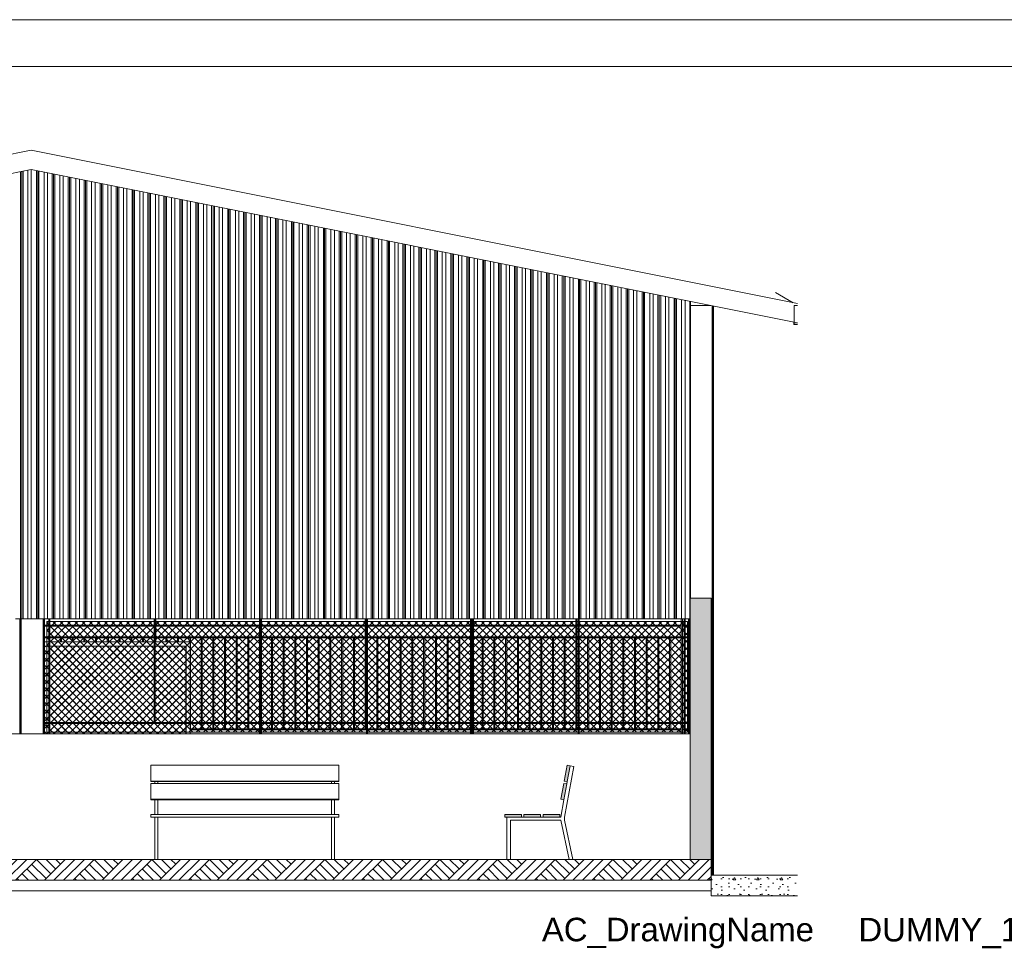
# Model space of a CAD drawing. Header units: millimetres. Extents: x 0 to 1917, y 0 to 847.
# Tile 221 of 230: x 1372 to 1561, y 539 to 717. Entities that reach past the tile are written whole.
import ezdxf
from ezdxf.enums import TextEntityAlignment as Align

# ---------------------------------------------------------------- set-up
doc = ezdxf.new("R2010")
doc.units = ezdxf.units.MM
doc.header["$MEASUREMENT"] = 0
doc.set_wipeout_variables(frame=1)
doc.linetypes.add('Wipeout_Contour', pattern=[1000, 0, -1000])
for name, color, linetype in [('Cobertura.ARQ', 7, 'Continuous'), ('Interior - Mobiliário', 7, 'Continuous'), ('Laje.ARQ', 7, 'Continuous'), ('Linha & Trama.2D', 7, 'Continuous'), ('Parede.ARQ', 7, 'Continuous'), ('Pilar.ARQ', 7, 'Continuous')]:
    doc.layers.add(name, color=color, linetype=linetype)
doc.styles.add('GENERATED_STYLE_1', font='arial.ttf')
pattern_1 = [(135, (1574.1661, 556.2975), (0.707107, 0.707107), []), (45, (1574.1661, 556.2975), (-0.707107, 0.707107), [])]
pattern_2 = [(135, (1574.1661, 556.2975), (0.707107, 0.707107), []), (45, (1574.1661, 556.2975), (-0.707107, 0.707107), [])]
pattern_3 = [(135, (1574.1661, 556.2975), (0.707107, 0.707107), []), (45, (1574.1661, 556.2975), (-0.707107, 0.707107), [])]
pattern_4 = [(135, (1574.1661, 556.2975), (0.707107, 0.707107), []), (45, (1574.1661, 556.2975), (-0.707107, 0.707107), [])]
pattern_5 = [(135, (1574.1661, 556.2975), (0.707107, 0.707107), []), (45, (1574.1661, 556.2975), (-0.707107, 0.707107), [])]
pattern_6 = [(135, (1574.1661, 556.2975), (0.707107, 0.707107), []), (45, (1574.1661, 556.2975), (-0.707107, 0.707107), [])]
pattern_7 = [(135, (1574.1661, 556.2975), (0.707107, 0.707107), []), (45, (1574.1661, 556.2975), (-0.707107, 0.707107), [])]

msp = doc.modelspace()

# ---------------------------------------------------------------- hatches: boundary and pattern name
at = {"layer": 'Interior - Mobiliário', "linetype": 'Continuous', "lineweight": 0}
h = msp.add_hatch(dxfattribs=at)
h.set_pattern_fill('GRELHA_5X5_DIAGONAL_0005', color=102, style=0, pattern_type=2)
h.set_pattern_definition(pattern_3)
h.paths.add_polyline_path([(1377.18, 597.1), (1377.18, 582.5), (1377.97, 582.5), (1377.97, 597.1)])
h = msp.add_hatch(dxfattribs=at)
h.set_pattern_fill('GRELHA_5X5_DIAGONAL_0005', color=102, style=0, pattern_type=2)
h.set_pattern_definition(pattern_3)
h.paths.add_polyline_path([(1377.18, 597.1), (1377.18, 582.5), (1377.97, 582.5), (1377.97, 597.1)])
h = msp.add_hatch(dxfattribs=at)
h.set_pattern_fill('GRELHA_5X5_DIAGONAL_0005', color=102, style=0, pattern_type=2)
h.set_pattern_definition(pattern_5)
h.paths.add_polyline_path([(1378.17, 597.1), (1378.17, 582.5), (1398.14, 582.5), (1398.14, 597.1)])
h = msp.add_hatch(dxfattribs=at)
h.set_pattern_fill('GRELHA_5X5_DIAGONAL_0005', color=102, style=0, pattern_type=2)
h.set_pattern_definition(pattern_5)
h.paths.add_polyline_path([(1378.17, 597.1), (1378.17, 582.5), (1398.14, 582.5), (1398.14, 597.1)])
h = msp.add_hatch(dxfattribs=at)
h.set_pattern_fill('GRELHA_5X5_DIAGONAL_0005', color=102, style=0, pattern_type=2)
h.set_pattern_definition(pattern_7)
h.paths.add_polyline_path([(1398.34, 582.5), (1404.22, 582.5), (1404.22, 597.1), (1398.34, 597.1)])
h = msp.add_hatch(dxfattribs=at)
h.set_pattern_fill('GRELHA_5X5_DIAGONAL_0005', color=102, style=0, pattern_type=2)
h.set_pattern_definition(pattern_7)
h.paths.add_polyline_path([(1398.34, 582.5), (1404.22, 582.5), (1404.22, 597.1), (1398.34, 597.1)])
h = msp.add_hatch(dxfattribs=at)
h.set_pattern_fill('GRELHA_5X5_DIAGONAL_0005', color=102, style=0, pattern_type=2)
h.set_pattern_definition(pattern_2)
h.paths.add_polyline_path([(1404.22, 582.5), (1404.26, 582.5), (1404.26, 597.1), (1404.22, 597.1)])
h = msp.add_hatch(dxfattribs=at)
h.set_pattern_fill('GRELHA_5X5_DIAGONAL_0005', color=102, style=0, pattern_type=2)
h.set_pattern_definition(pattern_2)
h.paths.add_polyline_path([(1404.22, 582.5), (1404.26, 582.5), (1404.26, 597.1), (1404.22, 597.1)])
h = msp.add_hatch(dxfattribs=at)
h.set_pattern_fill('GRELHA_5X5_DIAGONAL_0005', color=102, style=0, pattern_type=2)
h.set_pattern_definition(pattern_4)
h.paths.add_polyline_path([(1377.18, 580.3), (1377.97, 580.3), (1377.97, 582.3), (1377.18, 582.3)])
h = msp.add_hatch(dxfattribs=at)
h.set_pattern_fill('GRELHA_5X5_DIAGONAL_0005', color=102, style=0, pattern_type=2)
h.set_pattern_definition(pattern_4)
h.paths.add_polyline_path([(1377.18, 580.3), (1377.97, 580.3), (1377.97, 582.3), (1377.18, 582.3)])
h = msp.add_hatch(dxfattribs=at)
h.set_pattern_fill('GRELHA_5X5_DIAGONAL_0005', color=102, style=0, pattern_type=2)
h.set_pattern_definition(pattern_6)
h.paths.add_polyline_path([(1378.17, 580.3), (1404.22, 580.3), (1404.22, 582.3), (1378.17, 582.3)])
h = msp.add_hatch(dxfattribs=at)
h.set_pattern_fill('GRELHA_5X5_DIAGONAL_0005', color=102, style=0, pattern_type=2)
h.set_pattern_definition(pattern_6)
h.paths.add_polyline_path([(1378.17, 580.3), (1404.22, 580.3), (1404.22, 582.3), (1378.17, 582.3)])
h = msp.add_hatch(dxfattribs=at)
h.set_pattern_fill('GRELHA_5X5_DIAGONAL_0005', color=102, style=0, pattern_type=2)
h.set_pattern_definition(pattern_1)
h.paths.add_polyline_path([(1404.22, 582.3), (1404.22, 580.3), (1404.26, 580.3), (1404.26, 582.3)])
h = msp.add_hatch(dxfattribs=at)
h.set_pattern_fill('GRELHA_5X5_DIAGONAL_0005', color=102, style=0, pattern_type=2)
h.set_pattern_definition(pattern_1)
h.paths.add_polyline_path([(1404.22, 582.3), (1404.22, 580.3), (1404.26, 580.3), (1404.26, 582.3)])
for points in [[(1477.74, 574.2), (1477.17, 574.3), (1476.61, 571.26), (1477.18, 571.17)], [(1477.1, 570.73), (1476.53, 570.83), (1475.98, 567.79), (1476.54, 567.7)], [(1465.23, 564.4), (1468.43, 564.4), (1468.43, 564.9), (1465.23, 564.9)], [(1468.89, 564.4), (1472.09, 564.4), (1472.09, 564.9), (1468.89, 564.9)], [(1472.55, 564.4), (1475.75, 564.4), (1475.75, 564.9), (1472.55, 564.9)]]:
    msp.add_hatch(color=81, dxfattribs=at).paths.add_polyline_path(points)
at = {"layer": 'Linha & Trama.2D', "linetype": 'Continuous', "lineweight": 0}
h = msp.add_hatch(dxfattribs=at)
h.set_pattern_fill('GRELHA_5X5_DIAGONAL_0005', color=30, style=0, pattern_type=2)
h.set_pattern_definition([(45, (1574.1661, 556.2975), (-0.707107, 0.707107), []), (135, (1574.1661, 556.2975), (0.707107, 0.707107), [])])
h.paths.add_polyline_path([(1500.16, 580.66), (1500.16, 601.84), (1377.57, 601.84), (1377.57, 580.66)])
at = {"layer": 'Parede.ARQ', "linetype": 'Continuous', "lineweight": 0}
msp.add_hatch(color=35, dxfattribs=at).paths.add_polyline_path([(1500.7, 606.3), (1500.7, 556.3), (1504.7, 556.3), (1504.7, 606.3)])

# ---------------------------------------------------------------- linework, layer by layer
at = {"layer": 'Cobertura.ARQ', "color": 233, "linetype": 'Continuous', "lineweight": 0}
for p, q in [((1226.31, 662.31), (1374.61, 691.97)), ((1374.61, 691.97), (1521.21, 662.65)), ((1374.61, 688.3), (1228.61, 659.1)), ((1520.61, 659.1), (1374.61, 688.3)), ((1521.21, 658.98), (1520.61, 659.1))]:
    msp.add_line(p, q, dxfattribs=at)
at = {"layer": 'Interior - Mobiliário', "color": 102, "linetype": 'Continuous', "lineweight": 0}
for p, q in [((1372.54, 602.3), (1372.54, 687.88)), ((1372.8, 602.3), (1372.8, 687.94)), ((1373.06, 602.3), (1373.06, 687.99)), ((1373.97, 602.3), (1373.97, 688.17)), ((1374.62, 602.3), (1374.62, 688.29)), ((1375.61, 602.3), (1375.61, 688.1)), ((1375.85, 602.3), (1375.85, 688.05)), ((1376.09, 602.3), (1376.09, 688)), ((1377.07, 602.3), (1377.07, 687.8)), ((1377.72, 602.3), (1377.72, 687.67)), ((1378.64, 602.3), (1378.64, 687.49)), ((1378.9, 602.3), (1378.9, 687.44)), ((1379.16, 602.3), (1379.16, 687.39)), ((1380.07, 602.3), (1380.07, 687.2)), ((1380.72, 602.3), (1380.72, 687.07)), ((1381.71, 602.3), (1381.71, 686.88)), ((1381.95, 602.3), (1381.95, 686.83)), ((1382.19, 602.3), (1382.19, 686.78)), ((1383.17, 602.3), (1383.17, 686.58)), ((1383.82, 602.3), (1383.82, 686.45)), ((1384.74, 602.3), (1384.74, 686.27)), ((1385, 602.3), (1385, 686.22)), ((1385.26, 602.3), (1385.26, 686.17)), ((1386.17, 602.3), (1386.17, 685.98)), ((1386.82, 602.3), (1386.82, 685.85)), ((1387.81, 602.3), (1387.81, 685.66)), ((1388.05, 602.3), (1388.05, 685.61)), ((1388.29, 602.3), (1388.29, 685.56)), ((1389.27, 602.3), (1389.27, 685.36)), ((1389.92, 602.3), (1389.92, 685.23)), ((1390.84, 602.3), (1390.84, 685.05)), ((1391.1, 602.3), (1391.1, 685)), ((1391.36, 602.3), (1391.36, 684.95)), ((1392.27, 602.3), (1392.27, 684.76)), ((1392.92, 602.3), (1392.92, 684.63)), ((1393.91, 602.3), (1393.91, 684.44)), ((1394.15, 602.3), (1394.15, 684.39)), ((1394.39, 602.3), (1394.39, 684.34)), ((1395.37, 602.3), (1395.37, 684.14)), ((1396.02, 602.3), (1396.02, 684.01)), ((1396.94, 602.3), (1396.94, 683.83)), ((1397.2, 602.3), (1397.2, 683.78)), ((1397.46, 602.3), (1397.46, 683.73)), ((1398.37, 602.3), (1398.37, 683.54)), ((1399.02, 602.3), (1399.02, 683.41)), ((1400.01, 602.3), (1400.01, 683.22)), ((1400.25, 602.3), (1400.25, 683.17)), ((1400.49, 602.3), (1400.49, 683.12)), ((1401.47, 602.3), (1401.47, 682.92)), ((1402.12, 602.3), (1402.12, 682.79)), ((1403.04, 602.3), (1403.04, 682.61)), ((1403.3, 602.3), (1403.3, 682.56)), ((1403.56, 602.3), (1403.56, 682.51)), ((1404.47, 602.3), (1404.47, 682.32)), ((1405.12, 602.3), (1405.12, 682.19)), ((1406.11, 602.3), (1406.11, 682)), ((1406.35, 602.3), (1406.35, 681.95)), ((1406.59, 602.3), (1406.59, 681.9)), ((1407.57, 602.3), (1407.57, 681.7)), ((1408.22, 602.3), (1408.22, 681.57)), ((1409.14, 602.3), (1409.14, 681.39)), ((1409.4, 602.3), (1409.4, 681.34)), ((1409.66, 602.3), (1409.66, 681.29)), ((1410.57, 602.3), (1410.57, 681.1)), ((1411.22, 602.3), (1411.22, 680.97)), ((1412.21, 602.3), (1412.21, 680.78)), ((1412.45, 602.3), (1412.45, 680.73)), ((1412.69, 602.3), (1412.69, 680.68)), ((1413.67, 602.3), (1413.67, 680.48)), ((1414.32, 602.3), (1414.32, 680.35)), ((1415.24, 602.3), (1415.24, 680.17)), ((1415.5, 602.3), (1415.5, 680.12)), ((1415.76, 602.3), (1415.76, 680.07)), ((1416.67, 602.3), (1416.67, 679.88)), ((1417.32, 602.3), (1417.32, 679.75)), ((1418.31, 602.3), (1418.31, 679.56)), ((1418.55, 602.3), (1418.55, 679.51)), ((1418.79, 602.3), (1418.79, 679.46)), ((1419.77, 602.3), (1419.77, 679.26)), ((1420.42, 602.3), (1420.42, 679.13)), ((1421.34, 602.3), (1421.34, 678.95)), ((1421.6, 602.3), (1421.6, 678.9)), ((1421.86, 602.3), (1421.86, 678.85)), ((1422.77, 602.3), (1422.77, 678.66)), ((1423.42, 602.3), (1423.42, 678.53)), ((1424.41, 602.3), (1424.41, 678.34)), ((1424.65, 602.3), (1424.65, 678.29)), ((1424.89, 602.3), (1424.89, 678.24)), ((1425.87, 602.3), (1425.87, 678.04)), ((1426.52, 602.3), (1426.52, 677.91)), ((1427.44, 602.3), (1427.44, 677.73)), ((1427.7, 602.3), (1427.7, 677.68)), ((1427.96, 602.3), (1427.96, 677.63)), ((1428.87, 602.3), (1428.87, 677.44)), ((1429.52, 602.3), (1429.52, 677.31)), ((1430.51, 602.3), (1430.51, 677.12)), ((1430.75, 602.3), (1430.75, 677.07)), ((1430.99, 602.3), (1430.99, 677.02)), ((1431.97, 602.3), (1431.97, 676.82)), ((1432.62, 602.3), (1432.62, 676.69)), ((1433.54, 602.3), (1433.54, 676.51)), ((1433.8, 602.3), (1433.8, 676.46)), ((1434.06, 602.3), (1434.06, 676.41)), ((1434.97, 602.3), (1434.97, 676.22)), ((1435.62, 602.3), (1435.62, 676.09)), ((1436.61, 602.3), (1436.61, 675.9)), ((1436.85, 602.3), (1436.85, 675.85)), ((1437.09, 602.3), (1437.09, 675.8)), ((1438.07, 602.3), (1438.07, 675.6)), ((1438.72, 602.3), (1438.72, 675.47)), ((1439.64, 602.3), (1439.64, 675.29)), ((1439.9, 602.3), (1439.9, 675.24)), ((1440.16, 602.3), (1440.16, 675.19)), ((1441.07, 602.3), (1441.07, 675)), ((1441.72, 602.3), (1441.72, 674.87)), ((1442.71, 602.3), (1442.71, 674.68)), ((1442.95, 602.3), (1442.95, 674.63)), ((1443.19, 602.3), (1443.19, 674.58)), ((1444.17, 602.3), (1444.17, 674.38)), ((1444.82, 602.3), (1444.82, 674.25)), ((1445.74, 602.3), (1445.74, 674.07)), ((1446, 602.3), (1446, 674.02)), ((1446.26, 602.3), (1446.26, 673.97)), ((1447.17, 602.3), (1447.17, 673.78)), ((1447.82, 602.3), (1447.82, 673.65)), ((1448.81, 602.3), (1448.81, 673.46)), ((1449.05, 602.3), (1449.05, 673.41)), ((1449.29, 602.3), (1449.29, 673.36)), ((1450.27, 602.3), (1450.27, 673.16)), ((1450.92, 602.3), (1450.92, 673.03)), ((1451.84, 602.3), (1451.84, 672.85)), ((1452.1, 602.3), (1452.1, 672.8)), ((1452.36, 602.3), (1452.36, 672.75)), ((1453.27, 602.3), (1453.27, 672.56)), ((1453.92, 602.3), (1453.92, 672.43)), ((1454.91, 602.3), (1454.91, 672.24)), ((1455.15, 602.3), (1455.15, 672.19)), ((1455.39, 602.3), (1455.39, 672.14)), ((1456.37, 602.3), (1456.37, 671.94)), ((1457.02, 602.3), (1457.02, 671.81)), ((1457.94, 602.3), (1457.94, 671.63)), ((1458.2, 602.3), (1458.2, 671.58)), ((1458.46, 602.3), (1458.46, 671.53)), ((1459.37, 602.3), (1459.37, 671.34)), ((1460.02, 602.3), (1460.02, 671.21)), ((1461.01, 602.3), (1461.01, 671.02)), ((1461.25, 602.3), (1461.25, 670.97)), ((1461.49, 602.3), (1461.49, 670.92)), ((1462.47, 602.3), (1462.47, 670.72)), ((1463.12, 602.3), (1463.12, 670.59)), ((1464.04, 602.3), (1464.04, 670.41)), ((1464.3, 602.3), (1464.3, 670.36)), ((1464.56, 602.3), (1464.56, 670.31)), ((1465.47, 602.3), (1465.47, 670.12)), ((1466.12, 602.3), (1466.12, 669.99)), ((1467.11, 602.3), (1467.11, 669.8)), ((1467.35, 602.3), (1467.35, 669.75)), ((1467.59, 602.3), (1467.59, 669.7)), ((1468.57, 602.3), (1468.57, 669.5)), ((1469.22, 602.3), (1469.22, 669.37)), ((1470.14, 602.3), (1470.14, 669.19)), ((1470.4, 602.3), (1470.4, 669.14)), ((1470.66, 602.3), (1470.66, 669.09)), ((1471.57, 602.3), (1471.57, 668.9)), ((1472.22, 602.3), (1472.22, 668.77)), ((1473.21, 602.3), (1473.21, 668.58)), ((1473.45, 602.3), (1473.45, 668.53)), ((1473.69, 602.3), (1473.69, 668.48)), ((1474.67, 602.3), (1474.67, 668.28)), ((1475.32, 602.3), (1475.32, 668.15)), ((1476.24, 602.3), (1476.24, 667.97)), ((1476.5, 602.3), (1476.5, 667.92)), ((1476.76, 602.3), (1476.76, 667.87)), ((1477.67, 602.3), (1477.67, 667.68)), ((1478.32, 602.3), (1478.32, 667.55)), ((1479.31, 602.3), (1479.31, 667.36)), ((1479.55, 602.3), (1479.55, 667.31)), ((1479.79, 602.3), (1479.79, 667.26)), ((1480.77, 602.3), (1480.77, 667.06)), ((1481.42, 602.3), (1481.42, 666.93)), ((1482.34, 602.3), (1482.34, 666.75)), ((1482.6, 602.3), (1482.6, 666.7)), ((1482.86, 602.3), (1482.86, 666.65)), ((1483.77, 602.3), (1483.77, 666.46)), ((1484.42, 602.3), (1484.42, 666.33)), ((1485.41, 602.3), (1485.41, 666.14)), ((1485.65, 602.3), (1485.65, 666.09)), ((1485.89, 602.3), (1485.89, 666.04)), ((1486.87, 602.3), (1486.87, 665.84)), ((1487.52, 602.3), (1487.52, 665.71)), ((1488.44, 602.3), (1488.44, 665.53)), ((1488.7, 602.3), (1488.7, 665.48)), ((1488.96, 602.3), (1488.96, 665.43)), ((1489.87, 602.3), (1489.87, 665.24)), ((1490.52, 602.3), (1490.52, 665.11)), ((1491.51, 602.3), (1491.51, 664.92)), ((1491.75, 602.3), (1491.75, 664.87)), ((1491.99, 602.3), (1491.99, 664.82)), ((1492.97, 602.3), (1492.97, 664.62)), ((1493.62, 602.3), (1493.62, 664.49)), ((1494.54, 602.3), (1494.54, 664.31)), ((1494.8, 602.3), (1494.8, 664.26)), ((1495.06, 602.3), (1495.06, 664.21)), ((1495.97, 602.3), (1495.97, 664.02)), ((1496.62, 602.3), (1496.62, 663.89)), ((1497.61, 602.3), (1497.61, 663.7)), ((1497.85, 602.3), (1497.85, 663.65)), ((1498.09, 602.3), (1498.09, 663.6)), ((1499.07, 602.3), (1499.07, 663.4)), ((1499.72, 602.3), (1499.72, 663.27)), ((1520.4, 662.81), (1517.06, 664.74)), ((1500.64, 602.3), (1500.64, 663.09)), ((1500.75, 606.3), (1500.75, 663.07)), ((1520.61, 662.3), (1521.21, 662.3)), ((1520.61, 659.1), (1520.61, 662.3)), ((1520.53, 658.66), (1520.53, 659.11)), ((1521.21, 658.66), (1520.53, 658.66)), ((1520.61, 658.7), (1520.61, 659.1)), ((1521.21, 658.7), (1520.61, 658.7)), ((1371.62, 602.3), (1372.54, 602.3)), ((1372.54, 602.3), (1372.8, 602.3)), ((1372.8, 602.3), (1373.06, 602.3)), ((1373.06, 602.3), (1373.97, 602.3)), ((1373.97, 602.3), (1374.62, 602.3)), ((1374.62, 602.3), (1375.61, 602.3)), ((1375.61, 602.3), (1375.85, 602.3)), ((1375.85, 602.3), (1376.09, 602.3)), ((1376.09, 602.3), (1377.07, 602.3)), ((1377.07, 602.3), (1377.72, 602.3)), ((1377.72, 602.3), (1378.64, 602.3)), ((1378.64, 602.3), (1378.9, 602.3)), ((1378.9, 602.3), (1379.16, 602.3)), ((1379.16, 602.3), (1380.07, 602.3)), ((1380.07, 602.3), (1380.72, 602.3)), ((1380.72, 602.3), (1381.71, 602.3)), ((1381.71, 602.3), (1381.95, 602.3)), ((1381.95, 602.3), (1382.19, 602.3)), ((1382.19, 602.3), (1383.17, 602.3)), ((1383.17, 602.3), (1383.82, 602.3)), ((1383.82, 602.3), (1384.74, 602.3)), ((1384.74, 602.3), (1385, 602.3)), ((1385, 602.3), (1385.26, 602.3)), ((1385.26, 602.3), (1386.17, 602.3)), ((1386.17, 602.3), (1386.82, 602.3)), ((1386.82, 602.3), (1387.81, 602.3)), ((1387.81, 602.3), (1388.05, 602.3)), ((1388.05, 602.3), (1388.29, 602.3)), ((1388.29, 602.3), (1389.27, 602.3)), ((1389.27, 602.3), (1389.92, 602.3)), ((1389.92, 602.3), (1390.84, 602.3)), ((1390.84, 602.3), (1391.1, 602.3)), ((1391.1, 602.3), (1391.36, 602.3)), ((1391.36, 602.3), (1392.27, 602.3)), ((1392.27, 602.3), (1392.92, 602.3)), ((1392.92, 602.3), (1393.91, 602.3)), ((1393.91, 602.3), (1394.15, 602.3)), ((1394.15, 602.3), (1394.39, 602.3)), ((1394.39, 602.3), (1395.37, 602.3)), ((1395.37, 602.3), (1396.02, 602.3)), ((1396.02, 602.3), (1396.94, 602.3)), ((1396.94, 602.3), (1397.2, 602.3)), ((1397.2, 602.3), (1397.46, 602.3)), ((1397.46, 602.3), (1398.37, 602.3)), ((1398.37, 602.3), (1399.02, 602.3)), ((1399.02, 602.3), (1400.01, 602.3)), ((1400.01, 602.3), (1400.25, 602.3)), ((1400.25, 602.3), (1400.49, 602.3)), ((1400.49, 602.3), (1401.47, 602.3)), ((1401.47, 602.3), (1402.12, 602.3)), ((1402.12, 602.3), (1403.04, 602.3)), ((1403.04, 602.3), (1403.3, 602.3)), ((1403.3, 602.3), (1403.56, 602.3)), ((1403.56, 602.3), (1404.47, 602.3)), ((1404.47, 602.3), (1405.12, 602.3)), ((1405.12, 602.3), (1406.11, 602.3)), ((1406.11, 602.3), (1406.35, 602.3)), ((1406.35, 602.3), (1406.59, 602.3)), ((1406.59, 602.3), (1407.57, 602.3)), ((1407.57, 602.3), (1408.22, 602.3)), ((1408.22, 602.3), (1409.14, 602.3)), ((1409.14, 602.3), (1409.4, 602.3)), ((1409.4, 602.3), (1409.66, 602.3)), ((1409.66, 602.3), (1410.57, 602.3)), ((1410.57, 602.3), (1411.22, 602.3)), ((1411.22, 602.3), (1412.21, 602.3)), ((1412.21, 602.3), (1412.45, 602.3)), ((1412.45, 602.3), (1412.69, 602.3)), ((1412.69, 602.3), (1413.67, 602.3)), ((1413.67, 602.3), (1414.32, 602.3)), ((1414.32, 602.3), (1415.24, 602.3)), ((1415.24, 602.3), (1415.5, 602.3)), ((1415.5, 602.3), (1415.76, 602.3)), ((1415.76, 602.3), (1416.67, 602.3)), ((1416.67, 602.3), (1417.32, 602.3)), ((1417.32, 602.3), (1418.31, 602.3)), ((1418.31, 602.3), (1418.55, 602.3)), ((1418.55, 602.3), (1418.79, 602.3)), ((1418.79, 602.3), (1419.77, 602.3)), ((1419.77, 602.3), (1420.42, 602.3)), ((1420.42, 602.3), (1421.34, 602.3)), ((1421.34, 602.3), (1421.6, 602.3)), ((1421.6, 602.3), (1421.86, 602.3)), ((1421.86, 602.3), (1422.77, 602.3)), ((1422.77, 602.3), (1423.42, 602.3)), ((1423.42, 602.3), (1424.41, 602.3)), ((1424.41, 602.3), (1424.65, 602.3)), ((1424.65, 602.3), (1424.89, 602.3)), ((1424.89, 602.3), (1425.87, 602.3)), ((1425.87, 602.3), (1426.52, 602.3)), ((1426.52, 602.3), (1427.44, 602.3)), ((1427.44, 602.3), (1427.7, 602.3)), ((1427.7, 602.3), (1427.96, 602.3)), ((1427.96, 602.3), (1428.87, 602.3)), ((1428.87, 602.3), (1429.52, 602.3)), ((1429.52, 602.3), (1430.51, 602.3)), ((1430.51, 602.3), (1430.75, 602.3)), ((1430.75, 602.3), (1430.99, 602.3)), ((1430.99, 602.3), (1431.97, 602.3)), ((1431.97, 602.3), (1432.62, 602.3)), ((1432.62, 602.3), (1433.54, 602.3)), ((1433.54, 602.3), (1433.8, 602.3)), ((1433.8, 602.3), (1434.06, 602.3)), ((1434.06, 602.3), (1434.97, 602.3)), ((1434.97, 602.3), (1435.62, 602.3)), ((1435.62, 602.3), (1436.61, 602.3)), ((1436.61, 602.3), (1436.85, 602.3)), ((1436.85, 602.3), (1437.09, 602.3)), ((1437.09, 602.3), (1438.07, 602.3)), ((1438.07, 602.3), (1438.72, 602.3)), ((1438.72, 602.3), (1439.64, 602.3)), ((1439.64, 602.3), (1439.9, 602.3)), ((1439.9, 602.3), (1440.16, 602.3)), ((1440.16, 602.3), (1441.07, 602.3)), ((1441.07, 602.3), (1441.72, 602.3)), ((1441.72, 602.3), (1442.71, 602.3)), ((1442.71, 602.3), (1442.95, 602.3)), ((1442.95, 602.3), (1443.19, 602.3)), ((1443.19, 602.3), (1444.17, 602.3)), ((1444.17, 602.3), (1444.82, 602.3)), ((1444.82, 602.3), (1445.74, 602.3)), ((1445.74, 602.3), (1446, 602.3)), ((1446, 602.3), (1446.26, 602.3)), ((1446.26, 602.3), (1447.17, 602.3)), ((1447.17, 602.3), (1447.82, 602.3)), ((1447.82, 602.3), (1448.81, 602.3)), ((1448.81, 602.3), (1449.05, 602.3)), ((1449.05, 602.3), (1449.29, 602.3)), ((1449.29, 602.3), (1450.27, 602.3)), ((1450.27, 602.3), (1450.92, 602.3)), ((1450.92, 602.3), (1451.84, 602.3)), ((1451.84, 602.3), (1452.1, 602.3)), ((1452.1, 602.3), (1452.36, 602.3)), ((1452.36, 602.3), (1453.27, 602.3)), ((1453.27, 602.3), (1453.92, 602.3)), ((1453.92, 602.3), (1454.91, 602.3)), ((1454.91, 602.3), (1455.15, 602.3)), ((1455.15, 602.3), (1455.39, 602.3)), ((1455.39, 602.3), (1456.37, 602.3)), ((1456.37, 602.3), (1457.02, 602.3)), ((1457.02, 602.3), (1457.94, 602.3)), ((1457.94, 602.3), (1458.2, 602.3)), ((1458.2, 602.3), (1458.46, 602.3)), ((1458.46, 602.3), (1459.37, 602.3)), ((1459.37, 602.3), (1460.02, 602.3)), ((1460.02, 602.3), (1461.01, 602.3)), ((1461.01, 602.3), (1461.25, 602.3)), ((1461.25, 602.3), (1461.49, 602.3)), ((1461.49, 602.3), (1462.47, 602.3)), ((1462.47, 602.3), (1463.12, 602.3)), ((1463.12, 602.3), (1464.04, 602.3)), ((1464.04, 602.3), (1464.3, 602.3)), ((1464.3, 602.3), (1464.56, 602.3)), ((1464.56, 602.3), (1465.47, 602.3)), ((1465.47, 602.3), (1466.12, 602.3)), ((1466.12, 602.3), (1467.11, 602.3)), ((1467.11, 602.3), (1467.35, 602.3)), ((1467.35, 602.3), (1467.59, 602.3)), ((1467.59, 602.3), (1468.57, 602.3)), ((1468.57, 602.3), (1469.22, 602.3)), ((1469.22, 602.3), (1470.14, 602.3)), ((1470.14, 602.3), (1470.4, 602.3)), ((1470.4, 602.3), (1470.66, 602.3)), ((1470.66, 602.3), (1471.57, 602.3)), ((1471.57, 602.3), (1472.22, 602.3)), ((1472.22, 602.3), (1473.21, 602.3)), ((1473.21, 602.3), (1473.45, 602.3)), ((1473.45, 602.3), (1473.69, 602.3)), ((1473.69, 602.3), (1474.67, 602.3)), ((1474.67, 602.3), (1475.32, 602.3)), ((1475.32, 602.3), (1476.24, 602.3)), ((1476.24, 602.3), (1476.5, 602.3)), ((1476.5, 602.3), (1476.76, 602.3)), ((1476.76, 602.3), (1477.67, 602.3)), ((1477.67, 602.3), (1478.32, 602.3)), ((1478.32, 602.3), (1479.31, 602.3)), ((1479.31, 602.3), (1479.55, 602.3)), ((1479.55, 602.3), (1479.79, 602.3)), ((1479.79, 602.3), (1480.77, 602.3)), ((1480.77, 602.3), (1481.42, 602.3)), ((1481.42, 602.3), (1482.34, 602.3)), ((1482.34, 602.3), (1482.6, 602.3)), ((1482.6, 602.3), (1482.86, 602.3)), ((1482.86, 602.3), (1483.77, 602.3)), ((1483.77, 602.3), (1484.42, 602.3)), ((1484.42, 602.3), (1485.41, 602.3)), ((1485.41, 602.3), (1485.65, 602.3)), ((1485.65, 602.3), (1485.89, 602.3)), ((1485.89, 602.3), (1486.87, 602.3)), ((1486.87, 602.3), (1487.52, 602.3)), ((1487.52, 602.3), (1488.44, 602.3)), ((1488.44, 602.3), (1488.7, 602.3)), ((1488.7, 602.3), (1488.96, 602.3)), ((1488.96, 602.3), (1489.87, 602.3)), ((1489.87, 602.3), (1490.52, 602.3)), ((1490.52, 602.3), (1491.51, 602.3)), ((1491.51, 602.3), (1491.75, 602.3)), ((1491.75, 602.3), (1491.99, 602.3)), ((1491.99, 602.3), (1492.97, 602.3)), ((1492.97, 602.3), (1493.62, 602.3)), ((1493.62, 602.3), (1494.54, 602.3)), ((1494.54, 602.3), (1494.8, 602.3)), ((1494.8, 602.3), (1495.06, 602.3)), ((1495.06, 602.3), (1495.97, 602.3)), ((1495.97, 602.3), (1496.62, 602.3)), ((1496.62, 602.3), (1497.61, 602.3)), ((1497.61, 602.3), (1497.85, 602.3)), ((1497.85, 602.3), (1498.09, 602.3)), ((1498.09, 602.3), (1499.07, 602.3)), ((1499.07, 602.3), (1499.72, 602.3)), ((1499.72, 602.3), (1500.64, 602.3)), ((1500.64, 602.3), (1500.7, 602.3)), ((1377.97, 597.9), (1377.18, 597.9)), ((1398.14, 597.9), (1378.17, 597.9)), ((1403.44, 597.9), (1398.34, 597.9)), ((1405.04, 597.9), (1403.44, 597.9)), ((1405.04, 597.9), (1405.04, 596.3)), ((1377.97, 597.1), (1377.18, 597.1)), ((1398.14, 597.1), (1378.17, 597.1)), ((1404.22, 597.1), (1398.34, 597.1)), ((1404.22, 597.1), (1404.22, 582.5)), ((1404.26, 597.1), (1404.22, 597.1)), ((1404.26, 597.1), (1404.26, 582.5)), ((1405.04, 596.3), (1405.04, 582.5)), ((1404.22, 582.3), (1404.22, 580.3)), ((1404.26, 582.3), (1404.26, 580.3)), ((1405.04, 582.3), (1405.04, 580.3)), ((1397.47, 571.26), (1397.47, 574.3)), ((1433.47, 574.3), (1397.47, 574.3)), ((1433.47, 571.26), (1433.47, 574.3)), ((1477.17, 574.3), (1476.61, 571.26)), ((1478.41, 574.09), (1476.63, 564.4)), ((1477.17, 574.3), (1477.74, 574.2)), ((1477.74, 574.2), (1477.18, 571.17)), ((1477.74, 574.2), (1478.41, 574.09)), ((1397.47, 571.17), (1397.47, 571.26)), ((1433.47, 571.26), (1397.47, 571.26)), ((1398.27, 571.17), (1397.47, 571.17)), ((1398.27, 570.83), (1398.27, 571.17)), ((1398.87, 571.17), (1398.27, 571.17)), ((1398.87, 570.83), (1398.87, 571.17)), ((1432.07, 571.17), (1398.87, 571.17)), ((1432.07, 570.83), (1432.07, 571.17)), ((1432.67, 571.17), (1432.07, 571.17)), ((1432.67, 570.83), (1432.67, 571.17)), ((1433.47, 571.17), (1432.67, 571.17)), ((1433.47, 571.17), (1433.47, 571.26)), ((1476.61, 571.26), (1477.18, 571.17)), ((1477.1, 570.73), (1477.18, 571.17)), ((1397.47, 567.79), (1397.47, 570.83)), ((1433.47, 570.83), (1397.47, 570.83)), ((1433.47, 567.79), (1433.47, 570.83)), ((1476.53, 570.83), (1475.98, 567.79)), ((1476.53, 570.83), (1477.1, 570.73)), ((1477.1, 570.73), (1476.54, 567.7)), ((1397.47, 567.7), (1397.47, 567.79)), ((1433.47, 567.79), (1397.47, 567.79)), ((1398.27, 567.7), (1397.47, 567.7)), ((1398.27, 564.9), (1398.27, 567.7)), ((1398.87, 567.7), (1398.27, 567.7)), ((1398.87, 564.9), (1398.87, 567.7)), ((1432.07, 567.7), (1398.87, 567.7)), ((1432.07, 564.9), (1432.07, 567.7)), ((1432.67, 567.7), (1432.07, 567.7)), ((1432.67, 564.9), (1432.67, 567.7)), ((1433.47, 567.7), (1432.67, 567.7)), ((1433.47, 567.7), (1433.47, 567.79)), ((1475.93, 564.4), (1476.54, 567.7)), ((1475.98, 567.79), (1476.54, 567.7)), ((1397.47, 564.9), (1433.47, 564.9)), ((1397.47, 564.4), (1397.47, 564.9)), ((1397.47, 564.4), (1433.47, 564.4)), ((1433.47, 564.4), (1433.47, 564.9)), ((1465.23, 564.9), (1465.23, 564.4)), ((1468.43, 564.9), (1465.23, 564.9)), ((1468.43, 564.4), (1465.23, 564.4)), ((1475.93, 563.83), (1466.33, 563.83)), ((1468.43, 564.9), (1468.43, 564.4)), ((1468.43, 564.4), (1468.89, 564.4)), ((1468.89, 564.9), (1468.89, 564.4)), ((1472.09, 564.9), (1468.89, 564.9)), ((1472.09, 564.4), (1468.89, 564.4)), ((1472.09, 564.9), (1472.09, 564.4)), ((1472.09, 564.4), (1472.55, 564.4)), ((1472.55, 564.9), (1472.55, 564.4)), ((1475.75, 564.9), (1472.55, 564.9)), ((1475.75, 564.4), (1472.55, 564.4)), ((1475.75, 564.9), (1475.75, 564.4)), ((1475.75, 564.4), (1475.93, 564.4)), ((1476.63, 564.4), (1476.63, 563.83))]:
    msp.add_line(p, q, dxfattribs=at)
at = {"layer": 'Interior - Mobiliário', "color": 124, "linetype": 'Continuous', "lineweight": 0}
for p, q in [((1377.18, 601.1), (1377.97, 601.1)), ((1377.97, 582.5), (1377.97, 602.3)), ((1378.17, 582.5), (1378.17, 602.3)), ((1378.17, 601.1), (1398.14, 601.1)), ((1398.14, 582.5), (1398.14, 602.3)), ((1398.34, 582.5), (1398.34, 602.3)), ((1398.43, 597.9), (1398.43, 602.3)), ((1398.43, 601.1), (1418.31, 601.1)), ((1418.31, 582.5), (1418.31, 602.3)), ((1418.51, 582.5), (1418.51, 602.3)), ((1418.69, 582.5), (1418.69, 602.3)), ((1418.69, 601.1), (1438.49, 601.1)), ((1438.49, 582.5), (1438.49, 602.3)), ((1438.69, 582.5), (1438.69, 602.3)), ((1438.69, 601.1), (1438.76, 601.1)), ((1438.76, 582.5), (1438.76, 602.3)), ((1438.96, 582.5), (1438.96, 602.3)), ((1438.96, 601.1), (1458.66, 601.1)), ((1458.66, 582.5), (1458.66, 602.3)), ((1458.86, 582.5), (1458.86, 602.3)), ((1458.86, 601.1), (1459.02, 601.1)), ((1459.02, 582.5), (1459.02, 602.3)), ((1459.22, 582.5), (1459.22, 602.3)), ((1459.22, 601.1), (1478.84, 601.1)), ((1478.84, 582.5), (1478.84, 602.3)), ((1479.04, 582.5), (1479.04, 602.3)), ((1479.04, 601.1), (1479.28, 601.1)), ((1479.28, 582.5), (1479.28, 602.3)), ((1479.48, 582.5), (1479.48, 602.3)), ((1479.48, 601.1), (1499.01, 601.1)), ((1499.01, 582.5), (1499.01, 602.3)), ((1499.21, 582.5), (1499.21, 602.3)), ((1499.21, 601.1), (1499.55, 601.1)), ((1499.55, 582.5), (1499.55, 602.3)), ((1499.75, 582.5), (1499.75, 602.3)), ((1499.75, 601.1), (1500.16, 601.1)), ((1500.16, 600.9), (1500.16, 601.1)), ((1377.18, 600.9), (1377.97, 600.9)), ((1378.17, 600.9), (1398.14, 600.9)), ((1398.43, 600.9), (1418.31, 600.9)), ((1418.69, 600.9), (1438.49, 600.9)), ((1438.69, 600.9), (1438.76, 600.9)), ((1438.96, 600.9), (1458.66, 600.9)), ((1458.86, 600.9), (1459.02, 600.9)), ((1459.22, 600.9), (1478.84, 600.9)), ((1479.04, 600.9), (1479.28, 600.9)), ((1479.48, 600.9), (1499.01, 600.9)), ((1499.21, 600.9), (1499.55, 600.9)), ((1499.75, 600.9), (1500.16, 600.9)), ((1377.18, 598.9), (1377.97, 598.9)), ((1377.18, 598.7), (1377.97, 598.7)), ((1378.17, 598.9), (1398.14, 598.9)), ((1378.17, 598.7), (1398.14, 598.7)), ((1380.21, 597.9), (1380.21, 598.7)), ((1380.41, 597.9), (1380.41, 598.7)), ((1382.45, 597.9), (1382.45, 598.7)), ((1382.65, 597.9), (1382.65, 598.7)), ((1384.69, 597.9), (1384.69, 598.7)), ((1384.89, 597.9), (1384.89, 598.7)), ((1386.93, 597.9), (1386.93, 598.7)), ((1387.13, 597.9), (1387.13, 598.7)), ((1389.17, 597.9), (1389.17, 598.7)), ((1389.37, 597.9), (1389.37, 598.7)), ((1391.42, 597.9), (1391.42, 598.7)), ((1391.62, 597.9), (1391.62, 598.7)), ((1393.66, 597.9), (1393.66, 598.7)), ((1393.86, 597.9), (1393.86, 598.7)), ((1395.9, 597.9), (1395.9, 598.7)), ((1396.1, 597.9), (1396.1, 598.7)), ((1398.43, 598.9), (1418.31, 598.9)), ((1398.43, 598.7), (1418.31, 598.7)), ((1400.38, 597.9), (1400.38, 598.7)), ((1400.58, 597.9), (1400.58, 598.7)), ((1402.62, 597.9), (1402.62, 598.7)), ((1402.82, 597.9), (1402.82, 598.7)), ((1404.86, 597.9), (1404.86, 598.7)), ((1405.06, 582.5), (1405.06, 598.7)), ((1407.11, 582.5), (1407.11, 598.7)), ((1407.31, 582.5), (1407.31, 598.7)), ((1409.35, 582.5), (1409.35, 598.7)), ((1409.55, 582.5), (1409.55, 598.7)), ((1411.59, 582.5), (1411.59, 598.7)), ((1411.79, 582.5), (1411.79, 598.7)), ((1413.83, 582.5), (1413.83, 598.7)), ((1414.03, 582.5), (1414.03, 598.7)), ((1416.07, 582.5), (1416.07, 598.7)), ((1416.27, 582.5), (1416.27, 598.7)), ((1418.69, 598.9), (1438.49, 598.9)), ((1418.69, 598.7), (1438.49, 598.7)), ((1420.56, 582.5), (1420.56, 598.7)), ((1420.76, 582.5), (1420.76, 598.7)), ((1422.8, 582.5), (1422.8, 598.7)), ((1423, 582.5), (1423, 598.7)), ((1425.04, 582.5), (1425.04, 598.7)), ((1425.24, 582.5), (1425.24, 598.7)), ((1427.28, 582.5), (1427.28, 598.7)), ((1427.48, 582.5), (1427.48, 598.7)), ((1429.52, 582.5), (1429.52, 598.7)), ((1429.72, 582.5), (1429.72, 598.7)), ((1431.76, 582.5), (1431.76, 598.7)), ((1431.96, 582.5), (1431.96, 598.7)), ((1434.01, 582.5), (1434.01, 598.7)), ((1434.21, 582.5), (1434.21, 598.7)), ((1436.25, 582.5), (1436.25, 598.7)), ((1436.45, 582.5), (1436.45, 598.7)), ((1438.69, 598.9), (1438.76, 598.9)), ((1438.69, 598.7), (1438.76, 598.7)), ((1438.96, 598.9), (1458.66, 598.9)), ((1438.96, 598.7), (1458.66, 598.7)), ((1440.73, 582.5), (1440.73, 598.7)), ((1440.93, 582.5), (1440.93, 598.7)), ((1442.97, 582.5), (1442.97, 598.7)), ((1443.17, 582.5), (1443.17, 598.7)), ((1445.21, 582.5), (1445.21, 598.7)), ((1445.41, 582.5), (1445.41, 598.7)), ((1447.45, 582.5), (1447.45, 598.7)), ((1447.65, 582.5), (1447.65, 598.7)), ((1449.7, 582.5), (1449.7, 598.7)), ((1449.9, 582.5), (1449.9, 598.7)), ((1451.94, 582.5), (1451.94, 598.7)), ((1452.14, 582.5), (1452.14, 598.7)), ((1454.18, 582.5), (1454.18, 598.7)), ((1454.38, 582.5), (1454.38, 598.7)), ((1456.42, 582.5), (1456.42, 598.7)), ((1456.62, 582.5), (1456.62, 598.7)), ((1458.86, 598.9), (1459.02, 598.9)), ((1458.86, 598.7), (1459.02, 598.7)), ((1459.22, 598.9), (1478.84, 598.9)), ((1459.22, 598.7), (1478.84, 598.7)), ((1460.9, 582.5), (1460.9, 598.7)), ((1461.1, 582.5), (1461.1, 598.7)), ((1463.15, 582.5), (1463.15, 598.7)), ((1463.35, 582.5), (1463.35, 598.7)), ((1465.39, 582.5), (1465.39, 598.7)), ((1465.59, 582.5), (1465.59, 598.7)), ((1467.63, 582.5), (1467.63, 598.7)), ((1467.83, 582.5), (1467.83, 598.7)), ((1469.87, 582.5), (1469.87, 598.7)), ((1470.07, 582.5), (1470.07, 598.7)), ((1472.11, 582.5), (1472.11, 598.7)), ((1472.31, 582.5), (1472.31, 598.7)), ((1474.35, 582.5), (1474.35, 598.7)), ((1474.55, 582.5), (1474.55, 598.7)), ((1476.59, 582.5), (1476.59, 598.7)), ((1476.79, 582.5), (1476.79, 598.7)), ((1479.04, 598.9), (1479.28, 598.9)), ((1479.04, 598.7), (1479.28, 598.7)), ((1479.48, 598.9), (1499.01, 598.9)), ((1479.48, 598.7), (1499.01, 598.7)), ((1481.08, 582.5), (1481.08, 598.7)), ((1481.28, 582.5), (1481.28, 598.7)), ((1483.32, 582.5), (1483.32, 598.7)), ((1483.52, 582.5), (1483.52, 598.7)), ((1485.56, 582.5), (1485.56, 598.7)), ((1485.76, 582.5), (1485.76, 598.7)), ((1487.8, 582.5), (1487.8, 598.7)), ((1488, 582.5), (1488, 598.7)), ((1490.04, 582.5), (1490.04, 598.7)), ((1490.24, 582.5), (1490.24, 598.7)), ((1492.29, 582.5), (1492.29, 598.7)), ((1492.49, 582.5), (1492.49, 598.7)), ((1494.53, 582.5), (1494.53, 598.7)), ((1494.73, 582.5), (1494.73, 598.7)), ((1496.77, 582.5), (1496.77, 598.7)), ((1496.97, 582.5), (1496.97, 598.7)), ((1499.21, 598.9), (1499.55, 598.9)), ((1499.21, 598.7), (1499.55, 598.7)), ((1499.75, 598.9), (1500.16, 598.9)), ((1499.75, 598.7), (1500.16, 598.7)), ((1500.16, 598.7), (1500.16, 598.9)), ((1500.16, 582.5), (1377.18, 582.5)), ((1500.16, 582.3), (1377.18, 582.3)), ((1377.97, 580.3), (1377.97, 582.3)), ((1378.17, 580.3), (1378.17, 582.3)), ((1405.06, 581.3), (1405.06, 582.3)), ((1407.11, 581.3), (1407.11, 582.3)), ((1407.31, 581.3), (1407.31, 582.3)), ((1409.35, 581.3), (1409.35, 582.3)), ((1409.55, 581.3), (1409.55, 582.3)), ((1411.59, 581.3), (1411.59, 582.3)), ((1411.79, 581.3), (1411.79, 582.3)), ((1413.83, 581.3), (1413.83, 582.3)), ((1414.03, 581.3), (1414.03, 582.3)), ((1416.07, 581.3), (1416.07, 582.3)), ((1416.27, 581.3), (1416.27, 582.3)), ((1418.31, 580.3), (1418.31, 582.3)), ((1418.51, 580.3), (1418.51, 582.3)), ((1418.69, 580.3), (1418.69, 582.3)), ((1420.56, 581.3), (1420.56, 582.3)), ((1420.76, 581.3), (1420.76, 582.3)), ((1422.8, 581.3), (1422.8, 582.3)), ((1423, 581.3), (1423, 582.3)), ((1425.04, 581.3), (1425.04, 582.3)), ((1425.24, 581.3), (1425.24, 582.3)), ((1427.28, 581.3), (1427.28, 582.3)), ((1427.48, 581.3), (1427.48, 582.3)), ((1429.52, 581.3), (1429.52, 582.3)), ((1429.72, 581.3), (1429.72, 582.3)), ((1431.76, 581.3), (1431.76, 582.3)), ((1431.96, 581.3), (1431.96, 582.3)), ((1434.01, 581.3), (1434.01, 582.3)), ((1434.21, 581.3), (1434.21, 582.3)), ((1436.25, 581.3), (1436.25, 582.3)), ((1436.45, 581.3), (1436.45, 582.3)), ((1438.49, 581.3), (1438.49, 582.3)), ((1438.69, 581.3), (1438.69, 582.3)), ((1438.76, 580.3), (1438.76, 582.3)), ((1438.96, 580.3), (1438.96, 582.3)), ((1440.73, 581.3), (1440.73, 582.3)), ((1440.93, 581.3), (1440.93, 582.3)), ((1442.97, 581.3), (1442.97, 582.3)), ((1443.17, 581.3), (1443.17, 582.3)), ((1445.21, 581.3), (1445.21, 582.3)), ((1445.41, 581.3), (1445.41, 582.3)), ((1447.45, 581.3), (1447.45, 582.3)), ((1447.65, 581.3), (1447.65, 582.3)), ((1449.7, 581.3), (1449.7, 582.3)), ((1449.9, 581.3), (1449.9, 582.3)), ((1451.94, 581.3), (1451.94, 582.3)), ((1452.14, 581.3), (1452.14, 582.3)), ((1454.18, 581.3), (1454.18, 582.3)), ((1454.38, 581.3), (1454.38, 582.3)), ((1456.42, 581.3), (1456.42, 582.3)), ((1456.62, 581.3), (1456.62, 582.3)), ((1458.66, 580.3), (1458.66, 582.3)), ((1458.86, 580.3), (1458.86, 582.3)), ((1459.02, 580.3), (1459.02, 582.3)), ((1459.22, 580.3), (1459.22, 582.3)), ((1460.9, 581.3), (1460.9, 582.3)), ((1461.1, 581.3), (1461.1, 582.3)), ((1463.15, 581.3), (1463.15, 582.3)), ((1463.35, 581.3), (1463.35, 582.3)), ((1465.39, 581.3), (1465.39, 582.3)), ((1465.59, 581.3), (1465.59, 582.3)), ((1467.63, 581.3), (1467.63, 582.3)), ((1467.83, 581.3), (1467.83, 582.3)), ((1469.87, 581.3), (1469.87, 582.3)), ((1470.07, 581.3), (1470.07, 582.3)), ((1472.11, 581.3), (1472.11, 582.3)), ((1472.31, 581.3), (1472.31, 582.3)), ((1474.35, 581.3), (1474.35, 582.3)), ((1474.55, 581.3), (1474.55, 582.3)), ((1476.59, 581.3), (1476.59, 582.3)), ((1476.79, 581.3), (1476.79, 582.3)), ((1478.84, 581.3), (1478.84, 582.3)), ((1479.04, 581.3), (1479.04, 582.3)), ((1479.28, 580.3), (1479.28, 582.3)), ((1479.48, 580.3), (1479.48, 582.3)), ((1481.08, 581.3), (1481.08, 582.3)), ((1481.28, 581.3), (1481.28, 582.3)), ((1483.32, 581.3), (1483.32, 582.3)), ((1483.52, 581.3), (1483.52, 582.3)), ((1485.56, 581.3), (1485.56, 582.3)), ((1485.76, 581.3), (1485.76, 582.3)), ((1487.8, 581.3), (1487.8, 582.3)), ((1488, 581.3), (1488, 582.3)), ((1490.04, 581.3), (1490.04, 582.3)), ((1490.24, 581.3), (1490.24, 582.3)), ((1492.29, 581.3), (1492.29, 582.3)), ((1492.49, 581.3), (1492.49, 582.3)), ((1494.53, 581.3), (1494.53, 582.3)), ((1494.73, 581.3), (1494.73, 582.3)), ((1496.77, 581.3), (1496.77, 582.3)), ((1496.97, 581.3), (1496.97, 582.3)), ((1499.01, 580.3), (1499.01, 582.3)), ((1499.21, 580.3), (1499.21, 582.3)), ((1499.55, 580.3), (1499.55, 582.3)), ((1499.75, 580.3), (1499.75, 582.3)), ((1500.16, 582.3), (1500.16, 582.5)), ((1405.04, 581.3), (1418.31, 581.3)), ((1405.04, 581.1), (1418.31, 581.1)), ((1418.69, 581.3), (1438.76, 581.3)), ((1418.69, 581.1), (1438.76, 581.1)), ((1438.96, 581.3), (1458.66, 581.3)), ((1438.96, 581.1), (1458.66, 581.1)), ((1458.86, 581.3), (1459.02, 581.3)), ((1458.86, 581.1), (1459.02, 581.1)), ((1459.22, 581.3), (1479.28, 581.3)), ((1459.22, 581.1), (1479.28, 581.1)), ((1479.48, 581.3), (1499.01, 581.3)), ((1479.48, 581.1), (1499.01, 581.1)), ((1499.21, 581.3), (1499.55, 581.3)), ((1499.21, 581.1), (1499.55, 581.1)), ((1499.75, 581.3), (1500.16, 581.3)), ((1499.75, 581.1), (1500.16, 581.1)), ((1500.16, 581.1), (1500.16, 581.3))]:
    msp.add_line(p, q, dxfattribs=at)
at = {"layer": 'Linha & Trama.2D', "color": 7, "linetype": 'Continuous', "lineweight": 0}
for p, q in [((1119.63, 716.97), (1917.36, 716.97)), ((1154.76, 707.99), (1907.36, 707.99))]:
    msp.add_line(p, q, dxfattribs=at)
at = {"layer": 'Linha & Trama.2D', "color": 8, "linetype": 'Continuous', "lineweight": 0}
for p, q in [((1377.57, 601.84), (1500.16, 601.84)), ((1377.57, 580.66), (1377.57, 601.84)), ((1500.16, 601.84), (1500.16, 580.66)), ((1500.16, 580.66), (1377.57, 580.66))]:
    msp.add_line(p, q, dxfattribs=at)
at = {"layer": 'Parede.ARQ', "color": 7, "linetype": 'Continuous', "lineweight": 0}
for p, q in [((1504.7, 606.3), (1500.7, 606.3)), ((1267.79, 580.3), (1500.7, 580.3))]:
    msp.add_line(p, q, dxfattribs=at)
at = {"layer": 'Pilar.ARQ', "color": 20, "linetype": 'Continuous', "lineweight": 0}
for p, q in [((1500.75, 662.3), (1504.61, 662.3)), ((1372.43, 580.3), (1372.43, 602.3)), ((1372.51, 580.3), (1372.51, 602.3)), ((1372.59, 580.3), (1372.59, 602.3)), ((1372.67, 580.3), (1372.67, 602.3)), ((1376.89, 580.3), (1376.89, 602.3)), ((1376.97, 580.3), (1376.97, 602.3)), ((1377.05, 580.3), (1377.05, 602.3)), ((1377.13, 580.3), (1377.13, 602.3)), ((1377.18, 580.3), (1377.18, 602.3)), ((1500.37, 580.3), (1500.37, 602.3)), ((1500.42, 580.3), (1500.42, 602.3)), ((1500.5, 580.3), (1500.5, 602.3)), ((1500.58, 580.3), (1500.58, 602.3)), ((1500.66, 580.3), (1500.66, 602.3))]:
    msp.add_line(p, q, dxfattribs=at)

# ---------------------------------------------------------------- texts
at = {"color": 7, "lineweight": 0, "style": 'GENERATED_STYLE_1'}
msp.add_attdef('AC_DrawingName', text='Elevação', height=4.5, dxfattribs=at).set_placement((1498.36, 545.13), align=Align.TOP_CENTER)
msp.add_attdef('DUMMY_179', text='3', height=4.5, dxfattribs=at).set_placement((1532.9, 545.1), align=Align.TOP_LEFT)

# ---------------------------------------------------------------- next in the draw order: wipeouts: each hides what was drawn before it
at = {"color": 254, "linetype": 'Wipeout_Contour', "lineweight": 0, "ltscale": 5932.410471}
msp.add_wipeout([(1244.86, 552.3), (1504.7, 552.3), (1504.7, 556.3), (1244.86, 556.3)], dxfattribs=at).dxf.layer = 'Laje.ARQ'

# ---------------------------------------------------------------- next in the draw order: hatches: boundary and pattern name
at = {"layer": 'Laje.ARQ', "linetype": 'Continuous', "lineweight": 0}
h = msp.add_hatch(dxfattribs=at)
h.set_pattern_fill('TERRA_0005', color=42, style=0, pattern_type=2)
h.set_pattern_definition([(45, (1574.166, 556.2975), (-2.757716, 2.757716), []), (45, (1573.247, 557.217), (-5.51543, 5.51543), []), (45, (1572.3276, 558.136), (-5.51543, 5.51543), []), (135, (1571.4084, 559.0552), (0.919239, 0.919239), [3.9, -3.9])])
h.paths.add_polyline_path([(1244.86, 552.3), (1504.7, 552.3), (1504.7, 556.3), (1244.86, 556.3)])

# ---------------------------------------------------------------- next in the draw order: linework, layer by layer
at = {"layer": 'Interior - Mobiliário', "color": 102, "linetype": 'Continuous', "lineweight": 0}
for p, q in [((1398.27, 556.3), (1398.27, 564.4)), ((1398.87, 556.3), (1398.87, 564.4)), ((1432.07, 556.3), (1432.07, 564.4)), ((1432.67, 556.3), (1432.67, 564.4)), ((1465.64, 556.3), (1465.64, 564.4)), ((1466.33, 563.83), (1466.33, 556.3)), ((1477.53, 556.3), (1475.93, 563.83)), ((1476.63, 563.83), (1478.23, 556.3))]:
    msp.add_line(p, q, dxfattribs=at)
at = {"layer": 'Laje.ARQ', "color": 93, "linetype": 'Continuous', "lineweight": 0}
msp.add_line((1500.7, 556.3), (1244.86, 556.3), dxfattribs=at)
at = {"layer": 'Parede.ARQ', "color": 7, "linetype": 'Continuous', "lineweight": 0}
for p, q in [((1500.7, 606.3), (1500.7, 556.3)), ((1504.7, 606.3), (1504.7, 556.3)), ((1504.7, 556.3), (1500.7, 556.3))]:
    msp.add_line(p, q, dxfattribs=at)

# ---------------------------------------------------------------- next in the draw order: wipeouts: each hides what was drawn before it
at = {"color": 254, "linetype": 'Wipeout_Contour', "lineweight": 0, "ltscale": 6441.071088}
msp.add_wipeout([(1504.7, 553.3), (1504.7, 549.3), (1521.21, 549.3), (1521.21, 553.3)], dxfattribs=at).dxf.layer = 'Laje.ARQ'

# ---------------------------------------------------------------- next in the draw order: hatches: boundary and pattern name
at = {"layer": 'Laje.ARQ', "linetype": 'Continuous', "lineweight": 0}
h = msp.add_hatch(dxfattribs=at)
h.set_pattern_fill('CONCRETO_0005', color=83, style=0, pattern_type=2)
h.set_pattern_definition([(0, (1574.166, 556.2975), (0, 7.7942), [0.4875, -4.0125]), (0, (1576.416, 560.1946), (0, 7.7942), [0.4875, -4.0125]), (60, (1574.166, 556.2975), (-6.75, 3.8971), [0.4875, -4.0125]), (60, (1578.666, 556.2975), (-6.75, 3.8971), [0.4875, -4.0125]), (120, (1574.6536, 556.2975), (6.75, 3.8971), [0.4875, -4.0125]), (120, (1579.1536, 556.2975), (6.75, 3.8971), [0.4875, -4.0125]), (0, (1574.166, 557.0475), (0, 1.5), [0, -1.5, 0, -2.25]), (45, (1574.916, 557.0475), (-1.06066, 1.06066), [0, -1.125, 0, -1.875])])
h.paths.add_polyline_path([(1504.7, 553.3), (1504.7, 549.3), (1521.21, 549.3), (1521.21, 553.3)])

# ---------------------------------------------------------------- next in the draw order: linework, layer by layer
at = {"layer": 'Laje.ARQ', "color": 93, "linetype": 'Continuous', "lineweight": 0}
for p, q in [((1504.7, 556.3), (1504.7, 553.3)), ((1504.7, 552.3), (1244.86, 552.3))]:
    msp.add_line(p, q, dxfattribs=at)
at = {"layer": 'Laje.ARQ', "color": 123, "linetype": 'Continuous', "lineweight": 0}
for p, q in [((1504.7, 553.3), (1504.7, 552.3)), ((1521.21, 553.3), (1504.7, 553.3)), ((1504.7, 552.3), (1504.7, 549.3)), ((1521.21, 549.3), (1504.7, 549.3))]:
    msp.add_line(p, q, dxfattribs=at)
at = {"layer": 'Parede.ARQ', "color": 7, "linetype": 'Continuous', "lineweight": 0}
msp.add_line((1244.7, 550.3), (1504.7, 550.3), dxfattribs=at)
at = {"layer": 'Pilar.ARQ', "color": 20, "linetype": 'Continuous', "lineweight": 0}
for p, q in [((1504.88, 553.3), (1504.88, 662.24)), ((1504.96, 553.3), (1504.96, 662.23)), ((1505.04, 553.3), (1505.04, 662.21)), ((1505.12, 553.3), (1505.12, 662.19)), ((1505.17, 553.3), (1505.17, 662.18))]:
    msp.add_line(p, q, dxfattribs=at)

doc.saveas('drawing.dxf')
